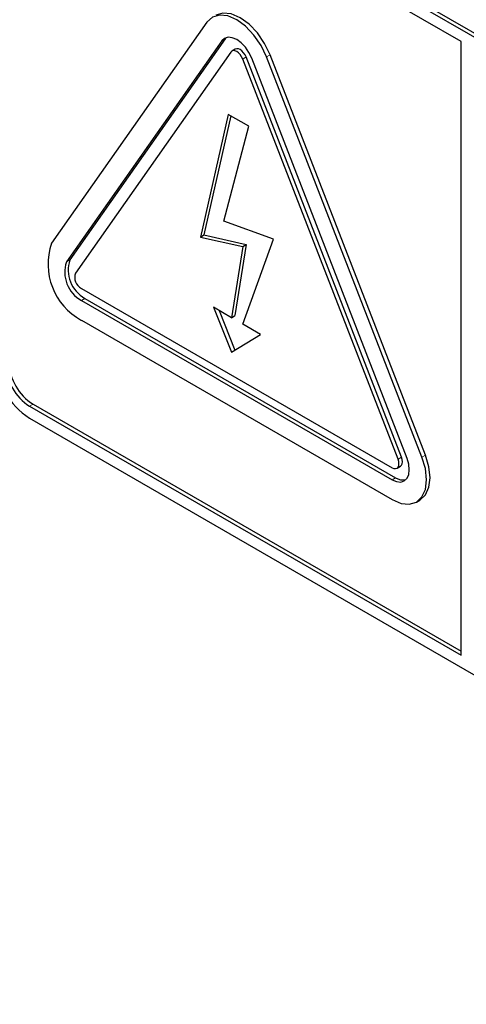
# Paper-space layout 'Blatt2' of a CAD drawing. Header units: millimetres. Extents: x 5 to 418, y 2 to 292.
# Tile 9 of 76: x 87.58 to 92.15, y 154.94 to 165.03. Entities that reach past the tile are written whole.
import ezdxf

# ---------------------------------------------------------------- set-up
doc = ezdxf.new("R2010")
doc.units = ezdxf.units.MM

psp = doc.layouts.new('Blatt2')

# ---------------------------------------------------------------- linework, layer by layer
at = {"color": 7, "linetype": 'Continuous', "lineweight": 25}
for p, q in [((105.359, 157.273), (87.681, 167.478)), ((105.394, 157.294), (87.717, 167.499)), ((92.101, 164.805), (87.681, 167.356)), ((89.496, 165.002), (87.905, 162.738)), ((89.697, 164.845), (89.685, 164.832)), ((89.65, 164.811), (88.059, 162.547)), ((89.685, 164.832), (88.094, 162.568)), ((92.101, 158.517), (92.101, 164.805)), ((89.741, 164.697), (88.15, 162.433)), ((89.788, 164.728), (89.753, 164.707)), ((91.49, 160.546), (89.899, 164.647)), ((91.7, 160.547), (90.109, 164.648)), ((91.735, 160.568), (90.144, 164.668)), ((91.455, 160.526), (89.864, 164.626)), ((91.547, 160.534), (89.956, 164.634)), ((89.714, 164.059), (89.431, 162.802)), ((89.741, 164.044), (89.466, 162.823)), ((89.925, 163.938), (89.714, 164.059)), ((89.67, 162.965), (89.925, 163.938)), ((90.179, 162.781), (89.67, 162.965)), ((89.431, 162.802), (89.466, 162.823)), ((89.466, 162.823), (89.899, 162.726)), ((89.431, 162.802), (89.864, 162.706)), ((89.899, 162.726), (89.783, 161.997)), ((89.864, 161.909), (90.179, 162.781)), ((89.864, 162.706), (89.899, 162.726)), ((89.864, 162.706), (89.748, 161.976)), ((88.212, 162.275), (91.394, 160.438)), ((88.212, 162.153), (91.394, 160.316)), ((88.247, 162.173), (91.429, 160.336)), ((89.748, 161.976), (89.565, 162.082)), ((89.565, 162.082), (89.748, 161.621)), ((89.622, 162.049), (89.783, 161.642)), ((88.212, 161.949), (91.394, 160.112)), ((89.748, 161.976), (89.783, 161.997)), ((90.046, 161.804), (89.864, 161.909)), ((89.748, 161.621), (90.046, 161.804)), ((87.681, 161.069), (92.101, 158.517)), ((87.717, 161.089), (92.101, 158.558)), ((87.681, 160.946), (105.359, 150.741)), ((91.444, 160.433), (91.479, 160.454)), ((91.644, 160.087), (91.679, 160.107))]:
    psp.add_line(p, q, dxfattribs=at)
at = {"color": 7, "linetype": 'Continuous', "lineweight": 18}
for p, q in [((89.65, 164.811), (89.685, 164.832)), ((89.864, 164.626), (89.899, 164.647)), ((90.109, 164.648), (90.144, 164.668)), ((88.059, 162.547), (88.094, 162.568)), ((88.212, 162.153), (88.247, 162.173)), ((87.681, 161.069), (87.717, 161.089)), ((91.455, 160.526), (91.49, 160.546)), ((91.7, 160.547), (91.735, 160.568)), ((91.394, 160.316), (91.429, 160.336))]:
    psp.add_line(p, q, dxfattribs=at)
at = {"color": 7, "linetype": 'Continuous', "lineweight": 25, "flags": 128}
for points in [[(90.109, 164.648), (90.053, 164.765), (89.979, 164.872), (89.894, 164.962), (89.803, 165.029), (89.711, 165.068), (89.626, 165.076), (89.553, 165.054), (89.496, 165.002)], [(90.144, 164.668), (90.088, 164.785), (90.015, 164.893), (89.929, 164.983), (89.838, 165.049), (89.746, 165.088), (89.661, 165.097), (89.588, 165.074)], [(89.956, 164.634), (89.928, 164.693), (89.891, 164.746), (89.848, 164.791), (89.803, 164.825), (89.757, 164.844), (89.714, 164.849), (89.678, 164.837), (89.65, 164.811)], [(89.864, 164.626), (89.853, 164.65), (89.838, 164.671), (89.821, 164.689), (89.803, 164.702), (89.784, 164.71), (89.767, 164.712), (89.753, 164.707), (89.741, 164.697)], [(89.899, 164.647), (89.888, 164.67), (89.873, 164.691), (89.856, 164.709), (89.838, 164.723), (89.82, 164.731), (89.803, 164.732), (89.788, 164.728)], [(91.394, 160.112), (91.485, 160.073), (91.57, 160.064), (91.644, 160.087), (91.7, 160.139), (91.735, 160.217), (91.747, 160.316), (91.735, 160.429), (91.7, 160.547)], [(91.394, 160.316), (91.439, 160.297), (91.482, 160.292), (91.519, 160.304), (91.547, 160.33), (91.564, 160.369), (91.57, 160.418), (91.564, 160.474), (91.547, 160.534)], [(91.394, 160.438), (91.412, 160.431), (91.429, 160.429), (91.444, 160.433), (91.455, 160.444), (91.462, 160.46), (91.464, 160.479), (91.462, 160.502), (91.455, 160.526)], [(91.479, 160.454), (91.479, 160.454), (91.49, 160.464), (91.497, 160.48), (91.5, 160.5), (91.497, 160.522), (91.49, 160.546)], [(91.679, 160.107), (91.679, 160.107), (91.735, 160.16), (91.77, 160.238), (91.783, 160.336), (91.77, 160.449), (91.735, 160.568)]]:
    psp.add_lwpolyline(points, dxfattribs=at)
at = {"color": 7, "linetype": 'Continuous', "lineweight": 25}
for centre, radius, start, end in [((88.529, 162.526), 0.659, 161.2217, 241.1898), ((88.37, 162.441), 0.329, 161.2211, 241.1906), ((88.406, 162.462), 0.329, 161.2211, 241.1906), ((88.275, 162.391), 0.132, 161.2207, 241.1902), ((88.095, 161.593), 0.768, 182.606, 237.3939), ((88.006, 161.542), 0.538, 182.6056, 237.3945), ((87.971, 161.522), 0.538, 182.6056, 237.3945), ((91.505, 160.447), 0.134, 235.4076, 282.8067)]:
    psp.add_arc(centre, radius, start, end, dxfattribs=at)

doc.saveas('drawing.dxf')
